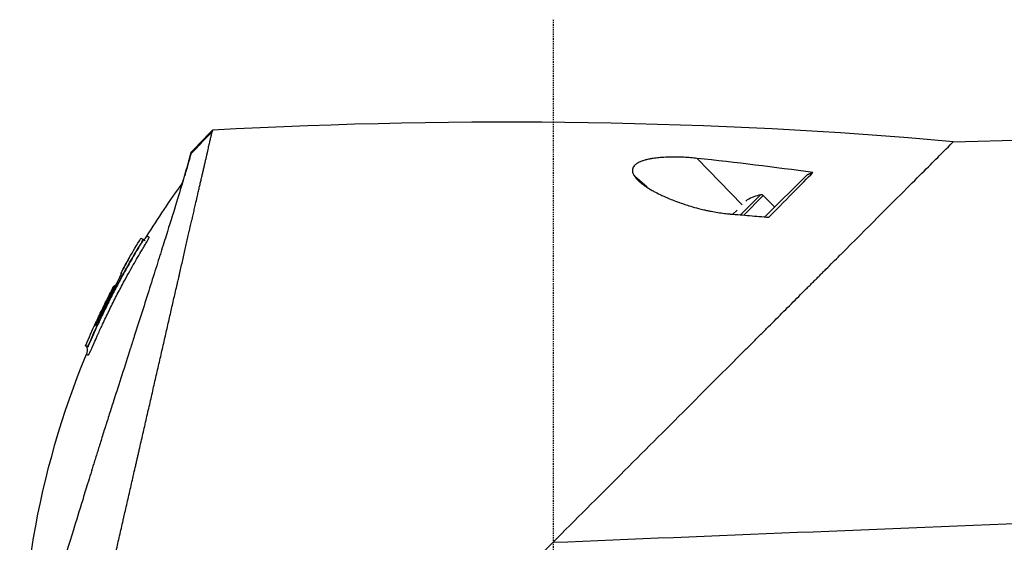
# Model space of a CAD drawing. Header units: millimetres. Extents: x 0 to 4378, y 0 to 2376.
# Tile 80 of 256: x 326 to 422, y 1738 to 1789. Entities that reach past the tile are written whole.
import ezdxf

# ---------------------------------------------------------------- set-up
doc = ezdxf.new("R2010")
doc.units = ezdxf.units.MM
doc.header["$LTSCALE"] = 0.2
doc.linetypes.add('CENTER2', pattern=[1.125, 0.75, -0.125, 0.125, -0.125])
doc.layers.add('02_Center Line', color=1, linetype='CENTER2')

# ---------------------------------------------------------------- blocks, each defined once
blk = doc.blocks.new('Blk$A23N0-7P24N')
for p, q in [((149.749, 1142.219), (161.53, 1142.522)), ((129.181, 1136.078), (124.768, 1140.6)), ((119.897, 1137.778), (118.691, 1138.829)), ((131.391, 1134.894), (135.525, 1139.028)), ((130.962, 1137.049), (129.01, 1135.098)), ((131.222, 1136.974), (129.32, 1135.072)), ((129.66, 1136.556), (129.527, 1136.424)), ((131.222, 1136.974), (132.347, 1135.849)), ((128.67, 1135.566), (128.263, 1135.159)), ((70.796, 1132.702), (70.763, 1132.736)), ((70.796, 1132.694), (70.796, 1132.694)), ((70.797, 1132.698), (70.797, 1132.698)), ((68.046, 1128.159), (68.06, 1128.154)), ((66.743, 1125.548), (66.707, 1125.563)), ((66.74, 1125.53), (66.707, 1125.563)), ((66.744, 1125.549), (66.748, 1125.545)), ((66.744, 1125.548), (66.744, 1125.548)), ((65.172, 1122.35), (65.219, 1122.302)), ((65.35, 1122.28), (65.398, 1122.232)), ((65.35, 1122.28), (65.398, 1122.232)), ((122.73, 1115.2), (122.73, 1115.2)), ((123.265, 1115.735), (123.265, 1115.735)), ((69.549, 1108.467), (69.549, 1108.467)), ((69.094, 1106.479), (69.094, 1106.478))]:
    blk.add_line(p, q)
for centre, radius, start, end in [((115.626, 1104.365), 54.489, 134.33894, 137.47881), ((132.064, 1132.172), 5, 102.73077, 118.7398), ((131.024, 1136.776), 0.28, 45, 102.73077), ((69.525, 1130.851), 0.111, 155.96982, 166.53042), ((139.542, 1090.56), 80.763, 152.47961, 154.10469), ((140.15, 1090.373), 81.409, 152.34276, 152.3428), ((140.15, 1090.373), 81.409, 154.17413, 154.17415)]:
    blk.add_arc(centre, radius, start, end)
for centre, major_axis, ratio, start_param, end_param in [((-397.332, -149.738), (-714.851, -1240.381), 0.515016, 3.375803, 3.464877), ((112.148, 1107.72), (-36.403, -37.736), 0.945383, 4.684543, 4.741347), ((114.501, 1117.544), (-91.871, 7.546), 0.259466, 4.496902, 4.621739), ((68.731, 1129.397), (-0.0133, 0.089), 0.842715, 0.865089, 1.457622), ((139.17, 1090.84), (35.037, 72.389), 1, 1.53954, 1.570796), ((139.17, 1090.839), (-46.773, -65.36), 1, 4.854187, 4.882687), ((139.54, 1090.56), (-21.054, -77.969), 1, 4.495809, 4.524173), ((67.958, 1127.853), (-0.104, 0.054), 0.000887, 0.16148, 1.153569), ((142.286, 1098.726), (-74.381, 29.398), 0.00007, 0.011605, 0.03483), ((67.866, 1127.913), (0.796, 1.527), 0.035868, 4.707869, 4.905286), ((68.006, 1127.831), (-0.0887, 0.0462), 0.000142, 0.006654, 0.063864), ((68.043, 1128.032), (0.014, 0.118), 0.999497, 0, 1.020609), ((67.997, 1128.044), (-0.0799, -0.0966), 0.974264, 3.435508, 3.467766), ((68.002, 1128.049), (-0.054, -0.106), 0.999877, 3.234304, 3.25391), ((66.885, 1125.826), (-0.106, 0.051), 0.000102, 0.13261, 0.195649), ((66.835, 1125.851), (0.756, 1.556), 0.032488, 4.584104, 4.715353), ((66.789, 1125.636), (-0.082, -0.0728), 0.99994, 5.169385, 6.283185), ((141.172, 1095.838), (-74.492, 29.842), 0.000039, 0.014371, 0.034682), ((139.793, 1094.74), (-73.758, 29.565), 0.000075, 0.012385, 0.032916), ((66.171, 1124.219), (0.0697, 0.0968), 0.999521, 1.27, 1.570796)]:
    blk.add_ellipse(centre, major_axis=major_axis, ratio=ratio, start_param=start_param, end_param=end_param)
for points, knots in [([(64.811, 1087.789), (64.899, 1088.172), (64.988, 1088.56), (65.078, 1088.952), (65.168, 1089.347), (65.26, 1089.747), (65.352, 1090.15), (65.446, 1090.558), (65.54, 1090.97), (65.635, 1091.384), (65.731, 1091.804), (65.828, 1092.227), (65.926, 1092.652), (66.025, 1093.083), (66.124, 1093.517), (66.224, 1093.952), (66.325, 1094.394), (66.427, 1094.838), (66.529, 1095.284), (66.633, 1095.736), (66.737, 1096.19), (66.842, 1096.645), (66.948, 1097.107), (67.054, 1097.57), (67.16, 1098.035), (67.268, 1098.506), (67.376, 1098.978), (67.485, 1099.451), (67.706, 1100.418), (67.929, 1101.387), (68.15, 1102.353), (68.206, 1102.6), (68.263, 1102.846), (68.319, 1103.092), (68.376, 1103.34), (68.433, 1103.588), (68.489, 1103.836), (68.546, 1104.085), (68.603, 1104.335), (68.66, 1104.584), (68.718, 1104.835), (68.775, 1105.085), (68.832, 1105.335), (68.845, 1105.391), (68.857, 1105.446), (68.87, 1105.501), (68.915, 1105.699), (68.96, 1105.896), (69.005, 1106.091), (69.063, 1106.346), (69.121, 1106.599), (69.179, 1106.849), (69.237, 1107.105), (69.295, 1107.359), (69.353, 1107.611), (69.412, 1107.867), (69.47, 1108.121), (69.528, 1108.375), (69.637, 1108.851), (69.745, 1109.324), (69.854, 1109.798), (69.862, 1109.835), (69.871, 1109.871), (69.879, 1109.908), (69.938, 1110.165), (69.997, 1110.421), (70.055, 1110.676), (70.085, 1110.805), (70.114, 1110.933), (70.143, 1111.061), (70.173, 1111.189), (70.202, 1111.317), (70.231, 1111.445), (70.261, 1111.574), (70.29, 1111.702), (70.32, 1111.83), (70.349, 1111.959), (70.378, 1112.087), (70.408, 1112.215), (70.467, 1112.473), (70.526, 1112.729), (70.584, 1112.984), (70.643, 1113.242), (70.702, 1113.498), (70.76, 1113.753), (70.819, 1114.011), (70.878, 1114.266), (70.936, 1114.521), (71.055, 1115.038), (71.171, 1115.548), (71.287, 1116.051), (71.405, 1116.566), (71.521, 1117.073), (71.635, 1117.573), (71.694, 1117.827), (71.751, 1118.078), (71.808, 1118.328), (71.866, 1118.581), (71.924, 1118.832), (71.981, 1119.08), (72.038, 1119.332), (72.096, 1119.581), (72.152, 1119.828), (72.209, 1120.078), (72.266, 1120.326), (72.322, 1120.571), (72.436, 1121.066), (72.546, 1121.547), (72.659, 1122.042), (72.714, 1122.282), (72.77, 1122.524), (72.826, 1122.768), (72.88, 1123.006), (72.935, 1123.246), (72.991, 1123.488), (73.045, 1123.724), (73.099, 1123.962), (73.154, 1124.201), (73.208, 1124.435), (73.262, 1124.67), (73.316, 1124.907), (73.369, 1125.138), (73.422, 1125.37), (73.476, 1125.604), (73.528, 1125.833), (73.581, 1126.063), (73.634, 1126.294), (73.685, 1126.52), (73.737, 1126.747), (73.79, 1126.974), (73.841, 1127.198), (73.892, 1127.422), (73.943, 1127.646), (73.994, 1127.866), (74.045, 1128.087), (74.095, 1128.308), (74.127, 1128.446), (74.158, 1128.583), (74.19, 1128.721), (74.208, 1128.801), (74.226, 1128.881), (74.245, 1128.961), (74.269, 1129.068), (74.294, 1129.175), (74.318, 1129.283), (74.343, 1129.39), (74.367, 1129.496), (74.392, 1129.602), (74.44, 1129.813), (74.488, 1130.023), (74.536, 1130.234), (74.631, 1130.645), (74.724, 1131.055), (74.818, 1131.462), (74.909, 1131.858), (74.999, 1132.252), (75.088, 1132.643), (75.132, 1132.834), (75.176, 1133.025), (75.219, 1133.215), (75.241, 1133.308), (75.262, 1133.402), (75.284, 1133.495), (75.294, 1133.542), (75.305, 1133.588), (75.316, 1133.635), (75.326, 1133.681), (75.337, 1133.727), (75.347, 1133.773), (75.368, 1133.865), (75.389, 1133.956), (75.41, 1134.047), (75.431, 1134.138), (75.452, 1134.228), (75.472, 1134.318), (75.493, 1134.408), (75.513, 1134.497), (75.534, 1134.586), (75.544, 1134.63), (75.554, 1134.674), (75.564, 1134.718), (75.574, 1134.762), (75.584, 1134.806), (75.594, 1134.85), (75.634, 1135.024), (75.674, 1135.197), (75.713, 1135.368), (75.752, 1135.538), (75.79, 1135.706), (75.828, 1135.872), (75.85, 1135.966), (75.871, 1136.059), (75.892, 1136.152), (75.946, 1136.387), (75.999, 1136.615), (76.049, 1136.837), (76.085, 1136.993), (76.12, 1137.146), (76.155, 1137.296), (76.172, 1137.372), (76.189, 1137.447), (76.206, 1137.521), (76.223, 1137.595), (76.24, 1137.669), (76.257, 1137.741), (76.274, 1137.814), (76.29, 1137.887), (76.307, 1137.958), (76.323, 1138.03), (76.34, 1138.101), (76.356, 1138.171), (76.372, 1138.241), (76.388, 1138.311), (76.404, 1138.38), (76.42, 1138.449), (76.435, 1138.517), (76.451, 1138.585), (76.482, 1138.721), (76.513, 1138.854), (76.543, 1138.983), (76.558, 1139.048), (76.572, 1139.113), (76.587, 1139.176), (76.602, 1139.24), (76.616, 1139.303), (76.631, 1139.365), (76.645, 1139.428), (76.659, 1139.49), (76.673, 1139.551), (76.687, 1139.612), (76.701, 1139.672), (76.715, 1139.732), (76.729, 1139.791), (76.742, 1139.851), (76.756, 1139.909), (76.769, 1139.967), (76.782, 1140.025), (76.795, 1140.082), (76.822, 1140.196), (76.847, 1140.307), (76.872, 1140.415), (76.885, 1140.469), (76.897, 1140.523), (76.909, 1140.575), (76.921, 1140.628), (76.933, 1140.68), (76.945, 1140.732), (76.957, 1140.783), (76.968, 1140.834), (76.98, 1140.884), (76.991, 1140.934), (77.003, 1140.983), (77.014, 1141.031), (77.023, 1141.071), (77.032, 1141.11), (77.041, 1141.149), (77.043, 1141.158), (77.045, 1141.166), (77.047, 1141.175), (77.058, 1141.222), (77.068, 1141.269), (77.079, 1141.314), (77.1, 1141.407), (77.12, 1141.495), (77.139, 1141.581), (77.159, 1141.667), (77.178, 1141.75), (77.196, 1141.83), (77.215, 1141.911), (77.232, 1141.988), (77.249, 1142.061), (77.266, 1142.136), (77.282, 1142.208), (77.298, 1142.275), (77.313, 1142.344), (77.328, 1142.409), (77.342, 1142.471), (77.356, 1142.534), (77.37, 1142.593), (77.382, 1142.648), (77.395, 1142.705), (77.407, 1142.757), (77.418, 1142.806), (77.429, 1142.857), (77.44, 1142.903), (77.449, 1142.946), (77.459, 1142.989), (77.468, 1143.029), (77.476, 1143.065), (77.481, 1143.083), (77.485, 1143.1), (77.488, 1143.117), (77.492, 1143.134), (77.496, 1143.149), (77.499, 1143.164), (77.5, 1143.167), (77.5, 1143.169), (77.5, 1143.173)], [0, 0, 0, 0, 0.0176061, 0.0176061, 0.0176061, 0.0354142, 0.0354142, 0.0354142, 0.0534332, 0.0534332, 0.0534332, 0.0716724, 0.0716724, 0.0716724, 0.090142, 0.090142, 0.090142, 0.1088527, 0.1088527, 0.1088527, 0.1278165, 0.1278165, 0.1278165, 0.1470458, 0.1470458, 0.1470458, 0.1665545, 0.1665545, 0.1665545, 0.2064712, 0.2064712, 0.2064712, 0.21665, 0.21665, 0.21665, 0.2269133, 0.2269133, 0.2269133, 0.2372635, 0.2372635, 0.2372635, 0.2477034, 0.2477034, 0.2477034, 0.25, 0.25, 0.25, 0.2582886, 0.2582886, 0.2582886, 0.2691214, 0.2691214, 0.2691214, 0.2801705, 0.2801705, 0.2801705, 0.2913913, 0.2913913, 0.2913913, 0.3125, 0.3125, 0.3125, 0.3141312, 0.3141312, 0.3141312, 0.3256078, 0.3256078, 0.3256078, 0.3313866, 0.3313866, 0.3313866, 0.3371928, 0.3371928, 0.3371928, 0.3430268, 0.3430268, 0.3430268, 0.3488891, 0.3488891, 0.3488891, 0.3607001, 0.3607001, 0.3607001, 0.3726291, 0.3726291, 0.3726291, 0.3846813, 0.3846813, 0.3846813, 0.4091784, 0.4091784, 0.4091784, 0.4342205, 0.4342205, 0.4342205, 0.4469543, 0.4469543, 0.4469543, 0.4598348, 0.4598348, 0.4598348, 0.4728654, 0.4728654, 0.4728654, 0.4860502, 0.4860502, 0.4860502, 0.5126453, 0.5126453, 0.5126453, 0.5255293, 0.5255293, 0.5255293, 0.538075, 0.538075, 0.538075, 0.550309, 0.550309, 0.550309, 0.5622545, 0.5622545, 0.5622545, 0.5739321, 0.5739321, 0.5739321, 0.58536, 0.58536, 0.58536, 0.5965545, 0.5965545, 0.5965545, 0.6075301, 0.6075301, 0.6075301, 0.6183, 0.6183, 0.6183, 0.625, 0.625, 0.625, 0.6288766, 0.6288766, 0.6288766, 0.6340986, 0.6340986, 0.6340986, 0.6392789, 0.6392789, 0.6392789, 0.6495199, 0.6495199, 0.6495199, 0.6695575, 0.6695575, 0.6695575, 0.6890594, 0.6890594, 0.6890594, 0.6986281, 0.6986281, 0.6986281, 0.7033699, 0.7033699, 0.7033699, 0.7057305, 0.7057305, 0.7057305, 0.7080842, 0.7080842, 0.7080842, 0.7127719, 0.7127719, 0.7127719, 0.7174336, 0.7174336, 0.7174336, 0.72207, 0.72207, 0.72207, 0.7243789, 0.7243789, 0.7243789, 0.7266817, 0.7266817, 0.7266817, 0.7358337, 0.7358337, 0.7358337, 0.7448943, 0.7448943, 0.7448943, 0.75, 0.75, 0.75, 0.7629506, 0.7629506, 0.7629506, 0.7721234, 0.7721234, 0.7721234, 0.7767514, 0.7767514, 0.7767514, 0.7814076, 0.7814076, 0.7814076, 0.7860925, 0.7860925, 0.7860925, 0.7908067, 0.7908067, 0.7908067, 0.7955507, 0.7955507, 0.7955507, 0.8003249, 0.8003249, 0.8003249, 0.8099662, 0.8099662, 0.8099662, 0.8148344, 0.8148344, 0.8148344, 0.8197352, 0.8197352, 0.8197352, 0.824669, 0.824669, 0.824669, 0.8296365, 0.8296365, 0.8296365, 0.8346384, 0.8346384, 0.8346384, 0.8396753, 0.8396753, 0.8396753, 0.8498568, 0.8498568, 0.8498568, 0.8550029, 0.8550029, 0.8550029, 0.8601868, 0.8601868, 0.8601868, 0.8654093, 0.8654093, 0.8654093, 0.8706713, 0.8706713, 0.8706713, 0.875, 0.875, 0.875, 0.8759735, 0.8759735, 0.8759735, 0.8813174, 0.8813174, 0.8813174, 0.8921352, 0.8921352, 0.8921352, 0.9031331, 0.9031331, 0.9031331, 0.9143197, 0.9143197, 0.9143197, 0.9257045, 0.9257045, 0.9257045, 0.9372979, 0.9372979, 0.9372979, 0.9491111, 0.9491111, 0.9491111, 0.9611564, 0.9611564, 0.9611564, 0.9734471, 0.9734471, 0.9734471, 0.9859982, 0.9859982, 0.9859982, 0.9923764, 0.9923764, 0.9923764, 0.9988259, 0.9988259, 0.9988259, 1, 1, 1, 1]), ([(77.547, 1143.339), (77.547, 1143.339), (77.542, 1143.324), (77.534, 1143.295), (77.53, 1143.281), (77.525, 1143.262), (77.519, 1143.241), (77.516, 1143.23), (77.513, 1143.218), (77.509, 1143.205), (77.506, 1143.195), (77.503, 1143.184), (77.5, 1143.173)], [0.0040008, 0.0040008, 0.0040008, 0.0040008, 0.5115639, 0.5115639, 0.5115639, 0.7673459, 0.7673459, 0.7673459, 0.8952368, 0.8952368, 0.8952368, 0.9999942, 0.9999942, 0.9999942, 0.9999942]), ([(138.77, 1131.24), (141.413, 1133.883), (143.562, 1136.032), (146.618, 1139.088), (147.75, 1140.22), (149.33, 1141.801), (149.749, 1142.219), (149.749, 1142.219)], [4.219387, 4.219387, 4.219387, 4.219387, 5.696387, 5.696387, 6.921498, 6.921498, 8.1615, 8.1615, 8.1615, 8.1615]), ([(75.435, 1141.04), (75.441, 1141.085), (75.45, 1141.122), (75.463, 1141.177), (75.466, 1141.192), (75.466, 1141.192)], [0.0165962, 0.0165962, 0.0165962, 0.0165962, 0.1538508, 0.1538508, 0.3070368, 0.3070368, 0.3070368, 0.3070368]), ([(75.466, 1141.192), (75.466, 1141.192), (75.463, 1141.179), (75.451, 1141.127), (75.441, 1141.088), (75.436, 1141.041)], [0, 0, 0, 0, 0.1473353, 0.1473353, 0.2923076, 0.2923076, 0.2923076, 0.2923076]), ([(75.433, 1141.024), (75.411, 1140.971), (75.39, 1140.89), (75.337, 1140.691), (75.305, 1140.573), (75.191, 1140.166), (75.093, 1139.823), (74.938, 1139.295), (74.901, 1139.173), (74.819, 1138.897), (74.773, 1138.744), (74.338, 1137.295), (73.803, 1135.564), (73.058, 1133.186), (72.97, 1132.902), (72.782, 1132.303), (72.678, 1131.974), (72.523, 1131.482), (72.472, 1131.321), (72.317, 1130.827), (72.21, 1130.49), (71.657, 1128.738), (71.18, 1127.233), (70.432, 1124.879), (70.177, 1124.08), (69.789, 1122.861), (69.657, 1122.45), (69.258, 1121.2), (68.987, 1120.352), (68.443, 1118.657), (68.171, 1117.813), (67.83, 1116.751), (67.76, 1116.535), (67.552, 1115.887), (67.413, 1115.451), (67.137, 1114.583), (67, 1114.153), (66.739, 1113.322), (66.613, 1112.918), (66.429, 1112.326), (66.37, 1112.137), (66.198, 1111.582), (66.083, 1111.211), (65.768, 1110.192), (65.569, 1109.547), (65.199, 1108.349), (65.027, 1107.791), (64.561, 1106.281), (64.269, 1105.338), (63.558, 1103.033), (63.145, 1101.696), (62.555, 1099.789), (62.364, 1099.17), (62.085, 1098.269), (61.994, 1097.973), (61.814, 1097.393), (61.726, 1097.107), (61.64, 1096.827)], [0.000673, 0.000673, 0.000673, 0.000673, 0.17971, 0.17971, 0.359414, 0.359414, 0.719115, 0.719115, 0.821903, 0.821903, 0.939217, 0.939217, 1.878781, 1.878781, 2.003585, 2.003585, 2.132306, 2.132306, 2.194382, 2.194382, 2.320835, 2.320835, 2.839695, 2.839695, 3.097862, 3.097862, 3.226611, 3.226611, 3.487514, 3.487514, 3.742939, 3.742939, 3.808139, 3.808139, 3.938003, 3.938003, 4.064823, 4.064823, 4.184569, 4.184569, 4.240791, 4.240791, 4.350575, 4.350575, 4.547218, 4.547218, 4.711517, 4.711517, 4.997302, 4.997302, 5.425596, 5.425596, 5.639642, 5.639642, 5.746661, 5.746661, 5.853484, 5.853484, 5.853484, 5.853484]), ([(74.603, 1138.18), (74.635, 1138.286), (74.667, 1138.39), (74.748, 1138.661), (74.797, 1138.823), (74.923, 1139.248), (74.996, 1139.495), (75.158, 1140.051), (75.237, 1140.33), (75.36, 1140.775), (75.403, 1140.94), (75.436, 1141.039)], [5.362438, 5.362438, 5.362438, 5.362438, 5.442802, 5.442802, 5.577409, 5.577409, 5.813343, 5.813343, 6.168091, 6.168091, 6.521661, 6.521661, 6.521661, 6.521661]), ([(124.768, 1140.6), (124.557, 1140.623), (124.345, 1140.642), (124.132, 1140.659), (124.024, 1140.667), (123.915, 1140.675), (123.806, 1140.682), (123.698, 1140.689), (123.589, 1140.695), (123.48, 1140.701), (123.37, 1140.706), (123.26, 1140.71), (123.15, 1140.714), (123.04, 1140.718), (122.93, 1140.721), (122.82, 1140.723), (122.602, 1140.726), (122.382, 1140.726), (122.165, 1140.723), (122.057, 1140.721), (121.95, 1140.718), (121.844, 1140.714), (121.737, 1140.71), (121.631, 1140.705), (121.525, 1140.698), (121.505, 1140.697), (121.486, 1140.696), (121.466, 1140.695), (121.373, 1140.689), (121.281, 1140.682), (121.189, 1140.674), (121.097, 1140.667), (121.006, 1140.658), (120.915, 1140.648), (120.723, 1140.627), (120.533, 1140.602), (120.349, 1140.571), (120.304, 1140.563), (120.26, 1140.555), (120.216, 1140.547), (120.087, 1140.523), (119.961, 1140.496), (119.839, 1140.466), (119.721, 1140.436), (119.607, 1140.403), (119.498, 1140.367), (119.464, 1140.356), (119.431, 1140.345), (119.399, 1140.333), (119.268, 1140.285), (119.146, 1140.232), (119.038, 1140.174), (119.035, 1140.173), (119.033, 1140.171), (119.03, 1140.17), (118.929, 1140.115), (118.839, 1140.055), (118.763, 1139.99), (118.751, 1139.98), (118.739, 1139.97), (118.727, 1139.959), (118.667, 1139.904), (118.617, 1139.846), (118.578, 1139.786), (118.567, 1139.77), (118.558, 1139.753), (118.549, 1139.737), (118.518, 1139.68), (118.496, 1139.622), (118.483, 1139.563), (118.466, 1139.485), (118.463, 1139.406), (118.474, 1139.326), (118.477, 1139.304), (118.481, 1139.282), (118.486, 1139.26), (118.5, 1139.2), (118.52, 1139.14), (118.547, 1139.08), (118.557, 1139.055), (118.569, 1139.031), (118.582, 1139.006), (118.613, 1138.947), (118.65, 1138.887), (118.691, 1138.829)], [0, 0, 0, 0, 0.070535, 0.070535, 0.070535, 0.10639, 0.10639, 0.10639, 0.142243, 0.142243, 0.142243, 0.178336, 0.178336, 0.178336, 0.214428, 0.214428, 0.214428, 0.286315, 0.286315, 0.286315, 0.321679, 0.321679, 0.321679, 0.357041, 0.357041, 0.357041, 0.363627, 0.363627, 0.363627, 0.394727, 0.394727, 0.394727, 0.425825, 0.425825, 0.425825, 0.492031, 0.492031, 0.492031, 0.508093, 0.508093, 0.508093, 0.555163, 0.555163, 0.555163, 0.60098, 0.60098, 0.60098, 0.615123, 0.615123, 0.615123, 0.672233, 0.672233, 0.672233, 0.673495, 0.673495, 0.673495, 0.727118, 0.727118, 0.727118, 0.735685, 0.735685, 0.735685, 0.780715, 0.780715, 0.780715, 0.792693, 0.792693, 0.792693, 0.834077, 0.834077, 0.834077, 0.888123, 0.888123, 0.888123, 0.902942, 0.902942, 0.902942, 0.943352, 0.943352, 0.943352, 0.959913, 0.959913, 0.959913, 1, 1, 1, 1]), ([(131.762, 1134.861), (132.423, 1135.532), (133.26, 1136.38), (134.881, 1138.025), (135.532, 1138.682), (136.058, 1139.217)], [-0.8387133, -0.8387133, -0.8387133, -0.8387133, -0.4023693, -0.4023693, -0.0000316, -0.0000316, -0.0000316, -0.0000316]), ([(118.691, 1138.829), (118.711, 1138.8), (118.733, 1138.771), (118.756, 1138.742), (118.802, 1138.683), (118.853, 1138.624), (118.907, 1138.567), (118.938, 1138.533), (118.971, 1138.5), (119.005, 1138.467), (119.067, 1138.407), (119.133, 1138.347), (119.202, 1138.288), (119.244, 1138.252), (119.287, 1138.217), (119.331, 1138.182), (119.41, 1138.118), (119.493, 1138.056), (119.578, 1137.994), (119.63, 1137.957), (119.683, 1137.92), (119.737, 1137.884), (119.833, 1137.819), (119.932, 1137.755), (120.033, 1137.692), (120.098, 1137.652), (120.164, 1137.612), (120.23, 1137.573), (120.339, 1137.509), (120.45, 1137.446), (120.563, 1137.384), (120.755, 1137.28), (120.955, 1137.177), (121.159, 1137.078), (121.28, 1137.02), (121.403, 1136.962), (121.527, 1136.906), (121.621, 1136.863), (121.715, 1136.822), (121.811, 1136.78), (121.998, 1136.699), (122.188, 1136.621), (122.381, 1136.544), (122.423, 1136.528), (122.464, 1136.512), (122.506, 1136.496), (122.743, 1136.404), (122.985, 1136.315), (123.23, 1136.23), (123.302, 1136.205), (123.375, 1136.181), (123.448, 1136.156), (123.62, 1136.099), (123.793, 1136.043), (123.968, 1135.99), (124.211, 1135.915), (124.458, 1135.844), (124.707, 1135.777), (124.774, 1135.759), (124.841, 1135.741), (124.908, 1135.724), (125.082, 1135.679), (125.257, 1135.636), (125.434, 1135.595), (125.55, 1135.568), (125.666, 1135.542), (125.784, 1135.517), (125.901, 1135.491), (126.019, 1135.467), (126.137, 1135.444), (126.359, 1135.401), (126.583, 1135.361), (126.808, 1135.325), (127.018, 1135.292), (127.229, 1135.263), (127.441, 1135.237), (127.539, 1135.226), (127.637, 1135.215), (127.736, 1135.205), (127.785, 1135.2), (127.834, 1135.195), (127.884, 1135.191), (127.933, 1135.186), (127.982, 1135.182), (128.032, 1135.178)], [0, 0, 0, 0, 0.015444, 0.015444, 0.015444, 0.047141, 0.047141, 0.047141, 0.065349, 0.065349, 0.065349, 0.098854, 0.098854, 0.098854, 0.118972, 0.118972, 0.118972, 0.155222, 0.155222, 0.155222, 0.177177, 0.177177, 0.177177, 0.216053, 0.216053, 0.216053, 0.240758, 0.240758, 0.240758, 0.280885, 0.280885, 0.280885, 0.349027, 0.349027, 0.349027, 0.389277, 0.389277, 0.389277, 0.419556, 0.419556, 0.419556, 0.478753, 0.478753, 0.478753, 0.491444, 0.491444, 0.491444, 0.563576, 0.563576, 0.563576, 0.58484, 0.58484, 0.58484, 0.634833, 0.634833, 0.634833, 0.704233, 0.704233, 0.704233, 0.722849, 0.722849, 0.722849, 0.770914, 0.770914, 0.770914, 0.802564, 0.802564, 0.802564, 0.834212, 0.834212, 0.834212, 0.893657, 0.893657, 0.893657, 0.948959, 0.948959, 0.948959, 0.974477, 0.974477, 0.974477, 0.987238, 0.987238, 0.987238, 1, 1, 1, 1]), ([(128.032, 1135.178), (128.653, 1135.128), (129.275, 1135.077), (130.518, 1134.971), (131.14, 1134.917), (131.762, 1134.861)], [-0.3750102, -0.3750102, -0.3750102, -0.3750102, -0.1875272, -0.1875272, 0, 0, 0, 0]), ([(70.641, 1132.452), (69.651, 1130.865), (68.736, 1129.239), (67.021, 1125.928), (66.223, 1124.246), (65.501, 1122.529)], [-1.123344, -1.123344, -1.123344, -1.123344, -0.56195, -0.56195, -0.003157, -0.003157, -0.003157, -0.003157]), ([(66.376, 1123.457), (66.525, 1123.789), (66.677, 1124.12), (67.035, 1124.886), (67.45, 1125.753), (68.101, 1127.052), (68.844, 1128.469), (69.391, 1129.463), (69.994, 1130.526), (70.279, 1131.016), (70.64, 1131.624), (70.713, 1131.745), (70.823, 1131.927), (70.859, 1131.987), (70.932, 1132.108), (70.97, 1132.169), (71.042, 1132.29), (71.077, 1132.35), (71.126, 1132.436), (71.142, 1132.465), (71.173, 1132.52), (71.187, 1132.547), (71.229, 1132.624), (71.254, 1132.672), (71.286, 1132.736), (71.296, 1132.756), (71.309, 1132.784), (71.317, 1132.802), (71.324, 1132.818), (71.327, 1132.826)], [0.6208668, 0.6208668, 0.6208668, 0.6208668, 0.6454289, 0.6454289, 0.6779385, 0.7104481, 0.7429577, 0.7878587, 0.7878587, 0.826564, 0.826564, 0.8362404, 0.8362404, 0.8410785, 0.8410785, 0.8459167, 0.8459167, 0.8507548, 0.8507548, 0.8531739, 0.8531739, 0.855593, 0.855593, 0.8604312, 0.8604312, 0.8628503, 0.8628503, 0.8640598, 0.8652692, 0.8652692, 0.8652692, 0.8652692]), ([(70.641, 1132.452), (70.646, 1132.43), (70.637, 1132.416), (70.629, 1132.401), (70.595, 1132.344), (70.56, 1132.288), (70.526, 1132.231), (70.491, 1132.174), (70.457, 1132.117), (70.423, 1132.059), (70.388, 1132.002), (70.354, 1131.945), (70.32, 1131.888), (70.251, 1131.774), (70.183, 1131.659), (70.116, 1131.545), (69.845, 1131.086), (69.578, 1130.625), (69.316, 1130.161), (69.012, 1129.623), (68.714, 1129.083), (68.422, 1128.537), (68.319, 1128.343), (68.215, 1128.149), (68.113, 1127.954)], [0, 0, 0, 0, 0.0043683, 0.0043683, 0.0043683, 0.0221121, 0.0221121, 0.0221121, 0.0398559, 0.0398559, 0.0398559, 0.0575997, 0.0575997, 0.0575997, 0.0930873, 0.0930873, 0.0930873, 0.2350377, 0.2350377, 0.2350377, 0.3997106, 0.3997106, 0.3997106, 0.4581638, 0.4581638, 0.4581638, 0.4581638]), ([(70.558, 1132.818), (70.558, 1132.818), (70.558, 1132.818), (70.559, 1132.818), (70.629, 1132.788), (70.763, 1132.736)], [0.5558659, 0.5558659, 0.5558659, 0.5558659, 0.5561078, 0.5561078, 1.1122367, 1.1122367, 1.1122367, 1.1122367]), ([(70.763, 1132.736), (70.765, 1132.734), (70.763, 1132.727), (70.755, 1132.705), (70.749, 1132.691), (70.734, 1132.659), (70.725, 1132.642), (70.707, 1132.609), (70.698, 1132.592), (70.679, 1132.557), (70.669, 1132.54), (70.651, 1132.508), (70.642, 1132.495), (70.63, 1132.475), (70.627, 1132.469), (70.641, 1132.452)], [-0.05049323, -0.05049323, -0.05049323, -0.05049323, -0.04027264, -0.04027264, -0.03092376, -0.03092376, -0.02318609, -0.02318609, -0.01648075, -0.01648075, -0.01007544, -0.01007544, -0.00521497, -0.00521497, -0.00310871, -0.00310871, -0.00310871, -0.00310871]), ([(70.797, 1132.702), (70.808, 1132.69), (70.821, 1132.678), (70.84, 1132.66), (70.845, 1132.656), (70.846, 1132.655), (70.846, 1132.655), (70.846, 1132.655)], [0.000013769, 0.000013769, 0.000013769, 0.000013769, 0.005073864, 0.005073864, 0.008023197, 0.008023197, 0.008268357, 0.008268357, 0.008268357, 0.008268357]), ([(70.804, 1132.695), (70.809, 1132.695), (70.814, 1132.696), (70.839, 1132.701), (70.858, 1132.709), (70.9, 1132.729), (70.922, 1132.744), (70.972, 1132.785), (71, 1132.813), (71.07, 1132.895), (71.11, 1132.953), (71.147, 1133.013)], [0.00405545, 0.00405545, 0.00405545, 0.00405545, 0.00559166, 0.00559166, 0.01169183, 0.01169183, 0.01950671, 0.01950671, 0.0311586, 0.0311586, 0.05216682, 0.05216682, 0.05216682, 0.05216682]), ([(70.845, 1132.656), (70.846, 1132.655), (70.849, 1132.653), (70.852, 1132.65), (70.854, 1132.649), (70.859, 1132.646), (70.863, 1132.643), (70.875, 1132.636), (70.882, 1132.632), (70.902, 1132.622), (70.919, 1132.615), (70.945, 1132.608), (70.955, 1132.606), (70.967, 1132.605), (70.969, 1132.605), (70.972, 1132.604), (70.972, 1132.604), (70.973, 1132.604), (70.973, 1132.604), (70.973, 1132.604), (70.973, 1132.604), (70.973, 1132.604)], [0.0124005, 0.0124005, 0.0124005, 0.0124005, 0.01607866, 0.01607866, 0.02090727, 0.02090727, 0.0268231, 0.0268231, 0.03194964, 0.03194964, 0.03939657, 0.03939657, 0.04390328, 0.04390328, 0.0450822, 0.0450822, 0.04530318, 0.04530318, 0.04534461, 0.04534461, 0.04536134, 0.04536134, 0.04536134, 0.04536134]), ([(71.327, 1132.826), (71.331, 1132.834), (71.352, 1132.886), (71.36, 1132.917), (71.353, 1132.931), (71.348, 1132.931), (71.339, 1132.935), (71.335, 1132.937), (71.313, 1132.945), (71.297, 1132.952), (71.253, 1132.97), (71.228, 1132.98), (71.168, 1133.004), (71.147, 1133.013), (71.147, 1133.013)], [0.8652693, 0.8652693, 0.8652693, 0.8652693, 0.8664789, 0.87369, 0.87369, 0.8779003, 0.8779003, 0.8821107, 0.8821107, 0.898952, 0.898952, 0.9326347, 0.9326347, 0.9999901, 0.9999901, 0.9999901, 0.9999901]), ([(68.625, 1129.462), (68.757, 1129.704), (68.89, 1129.943), (69.154, 1130.415), (69.285, 1130.646), (69.417, 1130.877)], [0, 0, 0, 0, 0.082192, 0.082192, 0.161983, 0.161983, 0.161983, 0.161983]), ([(69.427, 1130.895), (69.291, 1130.658), (69.157, 1130.421), (68.89, 1129.943), (68.758, 1129.704), (68.626, 1129.462)], [0.000356, 0.000356, 0.000356, 0.000356, 0.0821764, 0.0821764, 0.1643521, 0.1643521, 0.1643521, 0.1643521]), ([(69.423, 1130.896), (69.423, 1130.896), (69.423, 1130.896), (69.423, 1130.896), (69.424, 1130.896), (69.427, 1130.895)], [0.0749972, 0.0749972, 0.0749972, 0.0749972, 0.07527059, 0.07527059, 0.15008271, 0.15008271, 0.15008271, 0.15008271]), ([(128.442, 1120.912), (128.461, 1120.932), (128.481, 1120.951), (128.759, 1121.229), (129.016, 1121.487), (129.529, 1121.999), (129.785, 1122.255), (130.166, 1122.636), (130.293, 1122.764), (130.547, 1123.017), (130.673, 1123.144), (131.052, 1123.522), (131.304, 1123.774), (132.056, 1124.526), (132.553, 1125.023), (133.537, 1126.007), (134.024, 1126.495), (134.748, 1127.218), (134.988, 1127.458), (135.345, 1127.815), (135.464, 1127.934), (135.641, 1128.112), (135.701, 1128.171), (135.819, 1128.289), (135.878, 1128.348), (136.054, 1128.524), (136.172, 1128.642), (136.405, 1128.875), (136.522, 1128.992), (136.754, 1129.224), (136.87, 1129.341), (137.043, 1129.513), (137.101, 1129.571), (137.216, 1129.686), (137.273, 1129.743), (137.56, 1130.03), (137.787, 1130.257), (138.239, 1130.709), (138.463, 1130.933), (138.713, 1131.183), (138.741, 1131.211), (138.769, 1131.239)], [0.5706451, 0.5706451, 0.5706451, 0.5706451, 0.5714286, 0.5714286, 0.5816327, 0.5816327, 0.5918367, 0.5918367, 0.5969388, 0.5969388, 0.6020408, 0.6020408, 0.6122449, 0.6122449, 0.6326531, 0.6326531, 0.6530612, 0.6530612, 0.6632653, 0.6632653, 0.6683673, 0.6683673, 0.6709184, 0.6709184, 0.6734694, 0.6734694, 0.6785714, 0.6785714, 0.6836735, 0.6836735, 0.6887755, 0.6887755, 0.6913265, 0.6913265, 0.6938776, 0.6938776, 0.7040816, 0.7040816, 0.7142857, 0.7142857, 0.7155826, 0.7155826, 0.7155826, 0.7155826]), ([(68.666, 1129.448), (68.69, 1129.439), (68.484, 1128.991), (68.186, 1128.401), (68.102, 1128.236), (68.012, 1128.059), (67.917, 1127.878)], [0, 0, 0, 0, 0.78105, 0.78105, 0.78105, 1, 1, 1, 1]), ([(68.625, 1129.462), (68.625, 1129.462), (68.625, 1129.46), (68.624, 1129.459), (68.621, 1129.452), (68.618, 1129.442), (68.615, 1129.421), (68.615, 1129.411), (68.619, 1129.389), (68.623, 1129.376), (68.632, 1129.36), (68.634, 1129.355), (68.637, 1129.351)], [-0.000536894, -0.000536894, -0.000536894, -0.000536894, 0, 0, 0, 0.002732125, 0.002732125, 0.004950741, 0.004950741, 0.0077389, 0.0077389, 0.008718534, 0.008718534, 0.008718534, 0.008718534]), ([(68.626, 1129.462), (68.625, 1129.461), (68.624, 1129.459), (68.621, 1129.451), (68.619, 1129.444), (68.616, 1129.427), (68.615, 1129.418), (68.617, 1129.396), (68.62, 1129.382), (68.629, 1129.363), (68.633, 1129.357), (68.638, 1129.351)], [-0.025460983, -0.025460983, -0.025460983, -0.025460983, -0.024518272, -0.024518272, -0.02258217, -0.02258217, -0.020491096, -0.020491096, -0.017438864, -0.017438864, -0.016001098, -0.016001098, -0.016001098, -0.016001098]), ([(68.626, 1129.462), (68.628, 1129.46), (68.633, 1129.458), (68.646, 1129.452), (68.654, 1129.449), (68.665, 1129.448)], [0, 0, 0, 0, 0.092808, 0.092808, 0.1852773, 0.1852773, 0.1852773, 0.1852773]), ([(68.644, 1129.367), (68.646, 1129.373), (68.648, 1129.379), (68.654, 1129.396), (68.656, 1129.404), (68.656, 1129.405), (68.656, 1129.405), (68.656, 1129.405)], [0.04683622, 0.04683622, 0.04683622, 0.04683622, 0.05459372, 0.05459372, 0.07322856, 0.07322856, 0.07423854, 0.07423854, 0.07423854, 0.07423854]), ([(68.113, 1127.954), (68.007, 1127.752), (67.902, 1127.55), (67.799, 1127.349), (67.596, 1126.954), (67.398, 1126.562), (67.204, 1126.167), (67.009, 1125.772), (66.816, 1125.374), (66.628, 1124.975)], [0.4581638, 0.4581638, 0.4581638, 0.4581638, 0.5189385, 0.5189385, 0.5189385, 0.6381664, 0.6381664, 0.6381664, 0.7573943, 0.7573943, 0.7573943, 0.7573943]), ([(66.78, 1125.877), (66.962, 1126.254), (67.148, 1126.63), (67.524, 1127.378), (67.716, 1127.751), (67.911, 1128.125)], [0.0000473, 0.0000473, 0.0000473, 0.0000473, 0.1257255, 0.1257255, 0.2514933, 0.2514933, 0.2514933, 0.2514933]), ([(68.042, 1128.162), (68.032, 1128.164), (68.026, 1128.166), (68.006, 1128.169), (67.992, 1128.168), (67.962, 1128.162), (67.947, 1128.155), (67.925, 1128.14), (67.918, 1128.133), (67.913, 1128.127), (67.912, 1128.125), (67.911, 1128.122)], [-0.01139578, -0.01139578, -0.01139578, -0.01139578, -0.01034504, -0.01034504, -0.00801692, -0.00801692, -0.00456731, -0.00456731, -0.00188553, -0.00188553, -0.00101712, -0.00101712, -0.00101712, -0.00101712]), ([(68.042, 1128.161), (68.038, 1128.162), (68.034, 1128.164), (68.018, 1128.168), (68.005, 1128.169), (67.978, 1128.167), (67.963, 1128.163), (67.934, 1128.148), (67.924, 1128.139), (67.915, 1128.13), (67.912, 1128.127), (67.911, 1128.125)], [-0.01277486, -0.01277486, -0.01277486, -0.01277486, -0.01199353, -0.01199353, -0.00961863, -0.00961863, -0.00646466, -0.00646466, -0.00304228, -0.00304228, -0.00166631, -0.00166631, -0.00166631, -0.00166631]), ([(68.06, 1128.154), (68.076, 1128.185), (68.092, 1128.217), (68.128, 1128.288), (68.149, 1128.328), (68.169, 1128.368)], [0.03135805, 0.03135805, 0.03135805, 0.03135805, 0.04214246, 0.04214246, 0.0561483, 0.0561483, 0.0561483, 0.0561483]), ([(66.041, 1124.304), (66.043, 1124.313), (66.059, 1124.351), (66.086, 1124.411), (66.107, 1124.46), (66.136, 1124.524), (66.172, 1124.6), (66.308, 1124.895), (66.537, 1125.376), (66.78, 1125.877)], [0.0279029, 0.0279029, 0.0279029, 0.0279029, 0.2254511, 0.2254511, 0.2254511, 0.3836069, 0.3836069, 0.3836069, 1, 1, 1, 1]), ([(66.888, 1125.831), (66.616, 1125.271), (66.338, 1124.732), (66.189, 1124.464), (66.139, 1124.375), (66.103, 1124.316), (66.085, 1124.295), (66.081, 1124.29), (66.077, 1124.287), (66.074, 1124.289)], [0, 0, 0, 0, 0.70043, 0.70043, 0.70043, 0.9347015, 0.9347015, 0.9347015, 1, 1, 1, 1]), ([(66.679, 1125.632), (66.679, 1125.637), (66.679, 1125.642), (66.68, 1125.651), (66.681, 1125.655), (66.682, 1125.661), (66.683, 1125.663), (66.684, 1125.668), (66.685, 1125.67), (66.686, 1125.675), (66.687, 1125.676), (66.689, 1125.682), (66.69, 1125.685), (66.696, 1125.7), (66.703, 1125.714), (66.72, 1125.752), (66.731, 1125.774), (66.743, 1125.799)], [0, 0, 0, 0, 0.00147734, 0.00147734, 0.00277666, 0.00277666, 0.00358, 0.00358, 0.00477275, 0.00477275, 0.00615014, 0.00615014, 0.00920426, 0.00920426, 0.01843707, 0.01843707, 0.02748183, 0.02748183, 0.02748183, 0.02748183]), ([(66.628, 1124.975), (66.439, 1124.577), (66.254, 1124.177), (66.072, 1123.775), (65.981, 1123.574), (65.891, 1123.373), (65.801, 1123.171), (65.779, 1123.121), (65.757, 1123.07), (65.735, 1123.02), (65.724, 1122.995), (65.712, 1122.969), (65.701, 1122.944), (65.69, 1122.919), (65.679, 1122.894), (65.668, 1122.868), (65.63, 1122.782), (65.592, 1122.695), (65.555, 1122.608), (65.548, 1122.594), (65.542, 1122.58), (65.536, 1122.565), (65.53, 1122.551), (65.524, 1122.536), (65.501, 1122.529)], [0.7573943, 0.7573943, 0.7573943, 0.7573943, 0.8766223, 0.8766223, 0.8766223, 0.9362362, 0.9362362, 0.9362362, 0.9511397, 0.9511397, 0.9511397, 0.9585914, 0.9585914, 0.9585914, 0.9660432, 0.9660432, 0.9660432, 0.9916162, 0.9916162, 0.9916162, 0.9958502, 0.9958502, 0.9958502, 1, 1, 1, 1]), ([(66.102, 1124.32), (66.102, 1124.32), (66.104, 1124.322), (66.108, 1124.328), (66.111, 1124.332), (66.113, 1124.336)], [0.02338427, 0.02338427, 0.02338427, 0.02338427, 0.03422507, 0.03422507, 0.04154702, 0.04154702, 0.04154702, 0.04154702]), ([(65.635, 1121.79), (65.642, 1121.803), (65.654, 1121.829), (65.707, 1121.94), (65.755, 1122.048), (65.809, 1122.169), (65.821, 1122.197), (65.844, 1122.252), (65.856, 1122.28), (65.892, 1122.363), (65.916, 1122.418), (66.036, 1122.694), (66.133, 1122.915), (66.279, 1123.242), (66.327, 1123.35), (66.376, 1123.457)], [0.57925517, 0.57925517, 0.57925517, 0.57925517, 0.58040965, 0.58156413, 0.58853705, 0.58853705, 0.5905689, 0.5905689, 0.59260075, 0.59260075, 0.59666446, 0.59666446, 0.61291926, 0.61291926, 0.62086678, 0.62086678, 0.62086678, 0.62086678]), ([(65.35, 1122.279), (65.232, 1122.326), (65.172, 1122.35), (65.172, 1122.35), (65.172, 1122.35), (65.172, 1122.35)], [-1.1135488, -1.1135488, -1.1135488, -1.1135488, -0.5568076, -0.5568076, -0.5564922, -0.5564922, -0.5564922, -0.5564922]), ([(65.398, 1122.232), (65.396, 1122.231), (65.395, 1122.232), (65.394, 1122.232), (65.39, 1122.234), (65.386, 1122.235), (65.383, 1122.237), (65.379, 1122.238), (65.375, 1122.24), (65.371, 1122.241), (65.367, 1122.243), (65.364, 1122.244), (65.36, 1122.246), (65.353, 1122.249), (65.346, 1122.251), (65.339, 1122.254), (65.313, 1122.265), (65.291, 1122.274), (65.273, 1122.281), (65.255, 1122.288), (65.242, 1122.293), (65.233, 1122.297), (65.224, 1122.301), (65.219, 1122.302), (65.219, 1122.302)], [0, 0, 0, 0, 0.0037017, 0.0037017, 0.0037017, 0.0208154, 0.0208154, 0.0208154, 0.0379292, 0.0379292, 0.0379292, 0.0550429, 0.0550429, 0.0550429, 0.0892704, 0.0892704, 0.0892704, 0.2261802, 0.2261802, 0.2261802, 0.36309, 0.36309, 0.36309, 0.4999958, 0.4999958, 0.4999958, 0.4999958]), ([(65.219, 1122.302), (65.219, 1122.302), (65.219, 1122.302), (65.219, 1122.302), (65.219, 1122.302), (65.219, 1122.302), (65.219, 1122.302)], [0.4999957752, 0.4999957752, 0.4999957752, 0.4999957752, 0.4999998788, 0.4999998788, 0.4999998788, 0.500283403, 0.500283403, 0.500283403, 0.500283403]), ([(65.252, 1121.51), (65.296, 1121.614), (65.332, 1121.723), (65.359, 1121.908), (65.361, 1121.985), (65.341, 1122.095), (65.33, 1122.13), (65.293, 1122.215), (65.259, 1122.263), (65.219, 1122.302)], [0, 0, 0, 0, 0.03387639, 0.03387639, 0.05632409, 0.05632409, 0.06724783, 0.06724783, 0.08413214, 0.08413214, 0.08413214, 0.08413214]), ([(65.501, 1122.529), (65.477, 1122.522), (65.471, 1122.508), (65.453, 1122.469), (65.442, 1122.445), (65.416, 1122.391), (65.402, 1122.362), (65.379, 1122.317), (65.369, 1122.301), (65.356, 1122.281), (65.352, 1122.278), (65.35, 1122.279)], [-0.04635215, -0.04635215, -0.04635215, -0.04635215, -0.04157108, -0.04157108, -0.03321796, -0.03321796, -0.02146366, -0.02146366, -0.01014391, -0.01014391, -0.00006876, -0.00006876, -0.00006876, -0.00006876]), ([(65.501, 1122.529), (65.511, 1122.507), (65.505, 1122.492), (65.498, 1122.478), (65.486, 1122.449), (65.474, 1122.421), (65.464, 1122.394), (65.444, 1122.341), (65.428, 1122.293), (65.417, 1122.263), (65.411, 1122.248), (65.406, 1122.238), (65.403, 1122.233), (65.401, 1122.231), (65.399, 1122.231), (65.398, 1122.232), (65.398, 1122.232), (65.398, 1122.232), (65.398, 1122.232)], [0.0000812, 0.0000812, 0.0000812, 0.0000812, 0.1004401, 0.1004401, 0.1004401, 0.2974008, 0.2974008, 0.2974008, 0.6913224, 0.6913224, 0.6913224, 0.8882831, 0.8882831, 0.8882831, 0.9867635, 0.9867635, 0.9867635, 0.995878, 0.995878, 0.995878, 0.995878]), ([(58.75, 1087.783), (58.75, 1087.783), (58.75, 1087.784), (58.75, 1087.785), (58.75, 1087.787), (58.75, 1087.79), (58.75, 1087.791), (58.75, 1087.798), (58.75, 1087.803), (58.75, 1087.822), (58.75, 1087.836), (58.751, 1087.895), (58.751, 1087.938), (58.752, 1088.113), (58.753, 1088.244), (58.758, 1088.768), (58.764, 1089.161), (58.798, 1090.732), (58.843, 1091.911), (59.11, 1096.624), (59.502, 1100.156), (61.157, 1109.753), (62.875, 1115.787), (65.252, 1121.51)], [0, 0, 0, 0, 0.000133, 0.000133, 0.000537, 0.000537, 0.001022, 0.001022, 0.002477, 0.002477, 0.006843, 0.006843, 0.019941, 0.019941, 0.059234, 0.059234, 0.177116, 0.177116, 0.530808, 0.530808, 1.593335, 1.593335, 3.452417, 3.452417, 3.452417, 3.452417]), ([(65.252, 1121.51), (65.252, 1121.51), (65.263, 1121.505), (65.293, 1121.493), (65.333, 1121.477), (65.358, 1121.467), (65.395, 1121.452), (65.403, 1121.449), (65.416, 1121.444), (65.42, 1121.442), (65.428, 1121.439), (65.432, 1121.435), (65.447, 1121.448), (65.457, 1121.461), (65.474, 1121.486), (65.478, 1121.492), (65.482, 1121.498)], [0.4326508, 0.4326508, 0.4326508, 0.4326508, 0.4695796, 0.506523, 0.506523, 0.5434663, 0.5434663, 0.5527021, 0.5527021, 0.5573201, 0.5573201, 0.561938, 0.561938, 0.5665559, 0.5665559, 0.5677104, 0.5677104, 0.5677104, 0.5677104]), ([(65.252, 1121.51), (65.252, 1121.51), (65.252, 1121.51), (65.252, 1121.51), (65.252, 1121.51)], [0.43256397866, 0.43256397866, 0.43256397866, 0.43256397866, 0.43263631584, 0.43265082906, 0.43265082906, 0.43265082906, 0.43265082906]), ([(65.482, 1121.498), (65.485, 1121.504), (65.489, 1121.51), (65.501, 1121.531), (65.51, 1121.546), (65.538, 1121.596), (65.559, 1121.636), (65.593, 1121.704), (65.605, 1121.727), (65.623, 1121.765), (65.629, 1121.777), (65.635, 1121.79)], [0.56771038, 0.56771038, 0.56771038, 0.56771038, 0.56886486, 0.56886486, 0.57117381, 0.57117381, 0.57579173, 0.57579173, 0.57810069, 0.57810069, 0.57925517, 0.57925517, 0.57925517, 0.57925517]), ([(110.73, 1103.2), (115.112, 1107.582), (119.52, 1111.99), (125.346, 1117.816), (126.908, 1119.379), (128.442, 1120.912)], [0.000404, 0.000404, 0.000404, 0.000404, 1.859728, 1.859728, 2.549952, 2.549952, 2.549952, 2.549952]), ([(84.143, 1076.613), (84.601, 1077.071), (85.066, 1077.536), (86.008, 1078.478), (86.485, 1078.955), (87.449, 1079.919), (87.937, 1080.407), (88.921, 1081.391), (89.418, 1081.888), (90.42, 1082.89), (90.926, 1083.396), (91.944, 1084.414), (92.457, 1084.927), (93.489, 1085.959), (94.008, 1086.478), (95.053, 1087.523), (95.578, 1088.048), (96.633, 1089.103), (97.163, 1089.633), (98.76, 1091.23), (99.833, 1092.304), (101.182, 1093.653), (101.453, 1093.923), (101.994, 1094.464), (102.265, 1094.735), (102.808, 1095.278), (103.079, 1095.549), (103.623, 1096.093), (103.895, 1096.365), (104.44, 1096.91), (104.713, 1097.183), (105.258, 1097.728), (105.532, 1098.002), (106.078, 1098.548), (106.352, 1098.822), (106.899, 1099.369), (107.173, 1099.643), (107.994, 1100.464), (108.543, 1101.013), (109.365, 1101.835), (109.64, 1102.11), (110.051, 1102.522), (110.188, 1102.658), (110.46, 1102.931), (110.595, 1103.065), (110.73, 1103.2)], [0, 0, 0, 0, 0.0204082, 0.0204082, 0.0408163, 0.0408163, 0.0612245, 0.0612245, 0.0816327, 0.0816327, 0.1020408, 0.1020408, 0.122449, 0.122449, 0.1428571, 0.1428571, 0.1632653, 0.1632653, 0.1836735, 0.1836735, 0.2244898, 0.2244898, 0.2346939, 0.2346939, 0.244898, 0.244898, 0.255102, 0.255102, 0.2653061, 0.2653061, 0.2755102, 0.2755102, 0.2857143, 0.2857143, 0.2959184, 0.2959184, 0.3061224, 0.3061224, 0.3265306, 0.3265306, 0.3367347, 0.3367347, 0.3418367, 0.3418367, 0.3468475, 0.3468475, 0.3468475, 0.3468475])]:
    blk.add_open_spline(points, degree=3, knots=knots)
blk.add_rational_spline([(135.525, 1139.028), (135.791, 1139.122), (136.058, 1139.217)], [1.0000061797, 1.00000588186, 1.00000554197], degree=2)
for points in [[(71.147, 1133.013), (72.235, 1134.777), (73.389, 1136.502), (74.604, 1138.181)], [(69.423, 1130.896), (69.793, 1131.542), (70.171, 1132.183), (70.558, 1132.818)], [(70.796, 1132.702), (70.804, 1132.695), (70.733, 1132.578), (70.641, 1132.452)], [(70.797, 1132.701), (70.797, 1132.701), (70.797, 1132.701), (70.797, 1132.701)], [(71.147, 1133.013), (71.147, 1133.013), (71.147, 1133.013), (71.147, 1133.013)], [(67.95, 1128.106), (67.952, 1128.105), (67.908, 1128.009), (67.856, 1127.907)], [(68.05, 1128.159), (68.054, 1128.158), (68.058, 1128.158), (68.061, 1128.157)], [(68.055, 1128.156), (68.057, 1128.156), (68.059, 1128.155), (68.061, 1128.155)], [(68.058, 1128.151), (68.058, 1128.151), (68.058, 1128.15), (68.058, 1128.15)], [(66.687, 1125.677), (66.686, 1125.678), (66.735, 1125.783), (66.78, 1125.876)], [(66.828, 1125.859), (66.767, 1125.733), (66.726, 1125.66), (66.724, 1125.662)], [(66.887, 1125.83), (66.856, 1125.845), (66.832, 1125.857), (66.828, 1125.859)], [(66.64, 1125.33), (66.668, 1125.391), (66.699, 1125.46), (66.734, 1125.537)], [(66.707, 1125.563), (66.707, 1125.563), (66.707, 1125.563), (66.707, 1125.563)], [(66.724, 1125.662), (66.708, 1125.625), (66.716, 1125.579), (66.743, 1125.548)], [(66.758, 1125.567), (66.75, 1125.555), (66.745, 1125.549), (66.743, 1125.548)], [(65.172, 1122.35), (65.495, 1123.106), (65.829, 1123.858), (66.174, 1124.605)], [(66.041, 1124.302), (66.06, 1124.329), (66.091, 1124.346), (66.124, 1124.35)], [(66.041, 1124.302), (66.041, 1124.302), (66.041, 1124.302), (66.041, 1124.302)], [(110.73, 1103.2), (126.163, 1103.83), (142.498, 1104.497), (159.73, 1105.2)]]:
    blk.add_open_spline(points, degree=3)
at = {"layer": '02_Center Line'}
blk.add_line((110.73, 1154.107), (110.73, 931.805), dxfattribs=at)

msp = doc.modelspace()

# ---------------------------------------------------------------- block references
msp.add_blockref('Blk$A23N0-7P24N', (267.698, 635.188))

doc.saveas('drawing.dxf')
